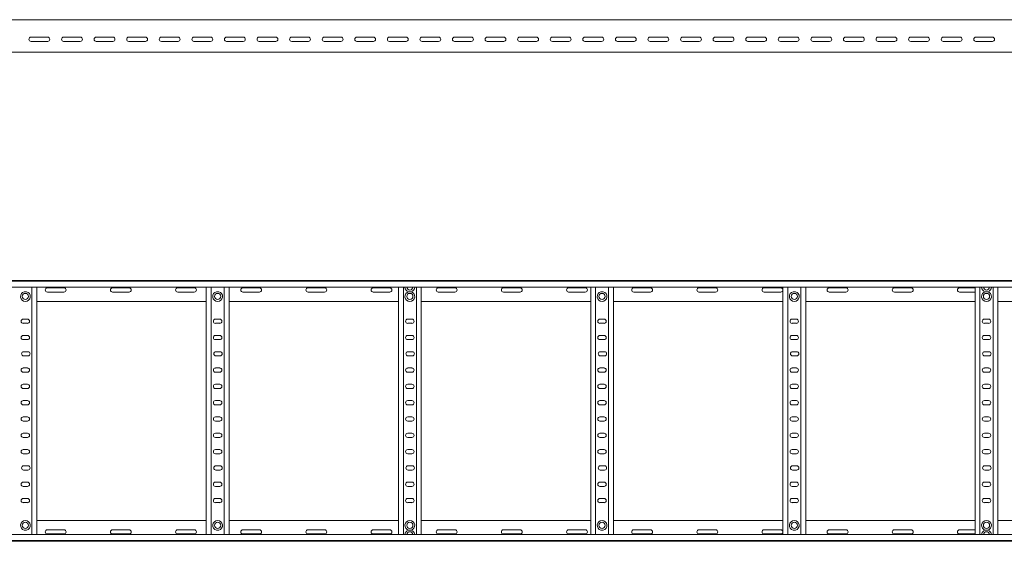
# Model space of a CAD drawing. Header units: millimetres. Extents: x -838 to 7025, y -6768 to -251.
# Tile 9 of 18: x 2325 to 3836, y -3526 to -2726. Entities that reach past the tile are written whole.
import ezdxf

# ---------------------------------------------------------------- set-up
doc = ezdxf.new("R2010")
doc.units = ezdxf.units.MM

msp = doc.modelspace()

# ---------------------------------------------------------------- linework, layer by layer
at = {"color": 7, "linetype": 'Continuous', "lineweight": 15}
for p, q in [((6930.3, -2726.4), (983.3, -2726.4)), ((2342.5, -2753.2), (2368, -2753.2)), ((2368, -2759.7), (2342.5, -2759.7)), ((2392.5, -2753.2), (2418, -2753.2)), ((2418, -2759.7), (2392.5, -2759.7)), ((2442.5, -2753.2), (2468, -2753.2)), ((2468, -2759.7), (2442.5, -2759.7)), ((2492.5, -2753.2), (2518, -2753.2)), ((2518, -2759.7), (2492.5, -2759.7)), ((2542.5, -2753.2), (2568, -2753.2)), ((2568, -2759.7), (2542.5, -2759.7)), ((2592.5, -2753.2), (2618, -2753.2)), ((2618, -2759.7), (2592.5, -2759.7)), ((2642.5, -2753.2), (2668, -2753.2)), ((2668, -2759.7), (2642.5, -2759.7)), ((2692.5, -2753.2), (2718, -2753.2)), ((2718, -2759.7), (2692.5, -2759.7)), ((2742.5, -2753.2), (2768, -2753.2)), ((2768, -2759.7), (2742.5, -2759.7)), ((2792.5, -2753.2), (2818, -2753.2)), ((2818, -2759.7), (2792.5, -2759.7)), ((2842.5, -2753.2), (2868, -2753.2)), ((2868, -2759.7), (2842.5, -2759.7)), ((2892.5, -2753.2), (2918, -2753.2)), ((2918, -2759.7), (2892.5, -2759.7)), ((2942.5, -2753.2), (2968, -2753.2)), ((2968, -2759.7), (2942.5, -2759.7)), ((2992.5, -2753.2), (3018, -2753.2)), ((3018, -2759.7), (2992.5, -2759.7)), ((3042.5, -2753.2), (3068, -2753.2)), ((3068, -2759.7), (3042.5, -2759.7)), ((3092.5, -2753.2), (3118, -2753.2)), ((3118, -2759.7), (3092.5, -2759.7)), ((3142.5, -2753.2), (3168, -2753.2)), ((3168, -2759.7), (3142.5, -2759.7)), ((3192.5, -2753.2), (3218, -2753.2)), ((3218, -2759.7), (3192.5, -2759.7)), ((3242.5, -2753.2), (3268, -2753.2)), ((3268, -2759.7), (3242.5, -2759.7)), ((3292.5, -2753.2), (3318, -2753.2)), ((3318, -2759.7), (3292.5, -2759.7)), ((3342.5, -2753.2), (3368, -2753.2)), ((3368, -2759.7), (3342.5, -2759.7)), ((3392.5, -2753.2), (3418, -2753.2)), ((3418, -2759.7), (3392.5, -2759.7)), ((3442.5, -2753.2), (3468, -2753.2)), ((3468, -2759.7), (3442.5, -2759.7)), ((3492.5, -2753.2), (3518, -2753.2)), ((3518, -2759.7), (3492.5, -2759.7)), ((3542.5, -2753.2), (3568, -2753.2)), ((3568, -2759.7), (3542.5, -2759.7)), ((3592.5, -2753.2), (3618, -2753.2)), ((3618, -2759.7), (3592.5, -2759.7)), ((3642.5, -2753.2), (3668, -2753.2)), ((3668, -2759.7), (3642.5, -2759.7)), ((3692.5, -2753.2), (3718, -2753.2)), ((3718, -2759.7), (3692.5, -2759.7)), ((3742.5, -2753.2), (3768, -2753.2)), ((3768, -2759.7), (3742.5, -2759.7)), ((3792.5, -2753.2), (3818, -2753.2)), ((3818, -2759.7), (3792.5, -2759.7)), ((983.3, -2776.4), (6930.3, -2776.4)), ((983.2, -3126.3), (6930.3, -3126.3)), ((6930.3, -3127.4), (983.3, -3127.4)), ((983.3, -3136.5), (6930.3, -3136.5)), ((2343.8, -3516.1), (2343.8, -3136.5)), ((2351.3, -3516.1), (2351.3, -3136.5)), ((2393, -3137.5), (2367.5, -3137.5)), ((2493, -3137.5), (2467.5, -3137.5)), ((2593, -3137.5), (2567.5, -3137.5)), ((2611.3, -3516.1), (2611.3, -3136.5)), ((2618.8, -3516.1), (2618.8, -3136.5)), ((2638.8, -3516.1), (2638.8, -3136.5)), ((2646.3, -3516.1), (2646.3, -3136.5)), ((2693, -3137.5), (2667.5, -3137.5)), ((2793, -3137.5), (2767.5, -3137.5)), ((2893, -3137.5), (2867.5, -3137.5)), ((2906.3, -3516.1), (2906.3, -3136.5)), ((2913.8, -3516.1), (2913.8, -3136.5)), ((2933.8, -3516.1), (2933.8, -3136.5)), ((2941.3, -3516.1), (2941.3, -3136.5)), ((2993, -3137.5), (2967.5, -3137.5)), ((3093, -3137.5), (3067.5, -3137.5)), ((3193, -3137.5), (3167.5, -3137.5)), ((3201.3, -3516.1), (3201.3, -3136.5)), ((3208.8, -3516.1), (3208.8, -3136.5)), ((3228.8, -3516.1), (3228.8, -3136.5)), ((3236.3, -3516.1), (3236.3, -3136.5)), ((3293, -3137.5), (3267.5, -3137.5)), ((3393, -3137.5), (3367.5, -3137.5)), ((3493, -3137.5), (3467.5, -3137.5)), ((3496.3, -3516.1), (3496.3, -3136.5)), ((3503.8, -3516.1), (3503.8, -3136.5)), ((3523.8, -3516.1), (3523.8, -3136.5)), ((3531.3, -3516.1), (3531.3, -3136.5)), ((3593, -3137.5), (3567.5, -3137.5)), ((3693, -3137.5), (3667.5, -3137.5)), ((3791.3, -3137.5), (3767.5, -3137.5)), ((3791.3, -3516.1), (3791.3, -3136.5)), ((3798.8, -3516.1), (3798.8, -3136.5)), ((3818.8, -3516.1), (3818.8, -3136.5)), ((3826.3, -3516.1), (3826.3, -3136.5)), ((2335.5, -3143.5), (2332, -3143.5)), ((2367.5, -3144), (2393, -3144)), ((2467.5, -3144), (2493, -3144)), ((2567.5, -3144), (2593, -3144)), ((2630.5, -3143.5), (2627, -3143.5)), ((2667.5, -3144), (2693, -3144)), ((2767.5, -3144), (2793, -3144)), ((2867.5, -3144), (2893, -3144)), ((2922, -3143.5), (2925.5, -3143.5)), ((2967.5, -3144), (2993, -3144)), ((3067.5, -3144), (3093, -3144)), ((3167.5, -3144), (3193, -3144)), ((3220.5, -3143.5), (3217, -3143.5)), ((3267.5, -3144), (3293, -3144)), ((3367.5, -3144), (3393, -3144)), ((3467.5, -3144), (3493, -3144)), ((3515.5, -3143.5), (3512, -3143.5)), ((3567.5, -3144), (3593, -3144)), ((3667.5, -3144), (3693, -3144)), ((3767.5, -3144), (3791.3, -3144)), ((3807, -3143.5), (3810.5, -3143.5)), ((2351.3, -3158.3), (2611.3, -3158.3)), ((2646.3, -3158.3), (2906.3, -3158.3)), ((2941.3, -3158.3), (3201.3, -3158.3)), ((3236.3, -3158.3), (3496.3, -3158.3)), ((3531.3, -3158.3), (3791.3, -3158.3)), ((3826.3, -3158.3), (4086.3, -3158.3)), ((2337, -3185.5), (2330.5, -3185.5)), ((2632, -3185.5), (2625.5, -3185.5)), ((2927, -3185.5), (2920.5, -3185.5)), ((3222, -3185.5), (3215.5, -3185.5)), ((3517, -3185.5), (3510.5, -3185.5)), ((3812, -3185.5), (3805.5, -3185.5)), ((2330.5, -3192), (2337, -3192)), ((2625.5, -3192), (2632, -3192)), ((2920.5, -3192), (2927, -3192)), ((3215.5, -3192), (3222, -3192)), ((3510.5, -3192), (3517, -3192)), ((3805.5, -3192), (3812, -3192)), ((2337, -3210.5), (2330.5, -3210.5)), ((2330.5, -3217), (2337, -3217)), ((2632, -3210.5), (2625.5, -3210.5)), ((2625.5, -3217), (2632, -3217)), ((2927, -3210.5), (2920.5, -3210.5)), ((2920.5, -3217), (2927, -3217)), ((3222, -3210.5), (3215.5, -3210.5)), ((3215.5, -3217), (3222, -3217)), ((3517, -3210.5), (3510.5, -3210.5)), ((3510.5, -3217), (3517, -3217)), ((3812, -3210.5), (3805.5, -3210.5)), ((3805.5, -3217), (3812, -3217)), ((2337.6, -3235.5), (2331.1, -3235.5)), ((2331.1, -3242), (2337.6, -3242)), ((2632.6, -3235.5), (2626.1, -3235.5)), ((2626.1, -3242), (2632.6, -3242)), ((2927.6, -3235.5), (2921.1, -3235.5)), ((2921.1, -3242), (2927.6, -3242)), ((3222.6, -3235.5), (3216.1, -3235.5)), ((3216.1, -3242), (3222.6, -3242)), ((3517.6, -3235.5), (3511.1, -3235.5)), ((3511.1, -3242), (3517.6, -3242)), ((3812.6, -3235.5), (3806.1, -3235.5)), ((3806.1, -3242), (3812.6, -3242)), ((2337, -3260.5), (2330.5, -3260.5)), ((2632, -3260.5), (2625.5, -3260.5)), ((2927, -3260.5), (2920.5, -3260.5)), ((3222, -3260.5), (3215.5, -3260.5)), ((3517, -3260.5), (3510.5, -3260.5)), ((3812, -3260.5), (3805.5, -3260.5)), ((2330.5, -3267), (2337, -3267)), ((2625.5, -3267), (2632, -3267)), ((2920.5, -3267), (2927, -3267)), ((3215.5, -3267), (3222, -3267)), ((3510.5, -3267), (3517, -3267)), ((3805.5, -3267), (3812, -3267)), ((2337, -3285.5), (2330.5, -3285.5)), ((2330.5, -3292), (2337, -3292)), ((2632, -3285.5), (2625.5, -3285.5)), ((2625.5, -3292), (2632, -3292)), ((2927, -3285.5), (2920.5, -3285.5)), ((2920.5, -3292), (2927, -3292)), ((3222, -3285.5), (3215.5, -3285.5)), ((3215.5, -3292), (3222, -3292)), ((3517, -3285.5), (3510.5, -3285.5)), ((3510.5, -3292), (3517, -3292)), ((3812, -3285.5), (3805.5, -3285.5)), ((3805.5, -3292), (3812, -3292)), ((2337, -3310.5), (2330.5, -3310.5)), ((2330.5, -3317), (2337, -3317)), ((2632, -3310.5), (2625.5, -3310.5)), ((2625.5, -3317), (2632, -3317)), ((2927, -3310.5), (2920.5, -3310.5)), ((2920.5, -3317), (2927, -3317)), ((3222, -3310.5), (3215.5, -3310.5)), ((3215.5, -3317), (3222, -3317)), ((3517, -3310.5), (3510.5, -3310.5)), ((3510.5, -3317), (3517, -3317)), ((3812, -3310.5), (3805.5, -3310.5)), ((3805.5, -3317), (3812, -3317)), ((2337, -3335.5), (2330.5, -3335.5)), ((2632, -3335.5), (2625.5, -3335.5)), ((2927, -3335.5), (2920.5, -3335.5)), ((3222, -3335.5), (3215.5, -3335.5)), ((3517, -3335.5), (3510.5, -3335.5)), ((3812, -3335.5), (3805.5, -3335.5)), ((2330.5, -3342), (2337, -3342)), ((2625.5, -3342), (2632, -3342)), ((2920.5, -3342), (2927, -3342)), ((3215.5, -3342), (3222, -3342)), ((3510.5, -3342), (3517, -3342)), ((3805.5, -3342), (3812, -3342)), ((2337, -3360.5), (2330.5, -3360.5)), ((2330.5, -3367), (2337, -3367)), ((2632, -3360.5), (2625.5, -3360.5)), ((2625.5, -3367), (2632, -3367)), ((2927, -3360.5), (2920.5, -3360.5)), ((2920.5, -3367), (2927, -3367)), ((3222, -3360.5), (3215.5, -3360.5)), ((3215.5, -3367), (3222, -3367)), ((3517, -3360.5), (3510.5, -3360.5)), ((3510.5, -3367), (3517, -3367)), ((3812, -3360.5), (3805.5, -3360.5)), ((3805.5, -3367), (3812, -3367)), ((2337, -3385.5), (2330.5, -3385.5)), ((2330.5, -3392), (2337, -3392)), ((2632, -3385.5), (2625.5, -3385.5)), ((2625.5, -3392), (2632, -3392)), ((2927, -3385.5), (2920.5, -3385.5)), ((2920.5, -3392), (2927, -3392)), ((3222, -3385.5), (3215.5, -3385.5)), ((3215.5, -3392), (3222, -3392)), ((3517, -3385.5), (3510.5, -3385.5)), ((3510.5, -3392), (3517, -3392)), ((3812, -3385.5), (3805.5, -3385.5)), ((3805.5, -3392), (3812, -3392)), ((2337.6, -3410.5), (2331.1, -3410.5)), ((2632.6, -3410.5), (2626.1, -3410.5)), ((2927.6, -3410.5), (2921.1, -3410.5)), ((3222.6, -3410.5), (3216.1, -3410.5)), ((3517.6, -3410.5), (3511.1, -3410.5)), ((3812.6, -3410.5), (3806.1, -3410.5)), ((2331.1, -3417), (2337.6, -3417)), ((2626.1, -3417), (2632.6, -3417)), ((2921.1, -3417), (2927.6, -3417)), ((3216.1, -3417), (3222.6, -3417)), ((3511.1, -3417), (3517.6, -3417)), ((3806.1, -3417), (3812.6, -3417)), ((2337, -3435.5), (2330.5, -3435.5)), ((2330.5, -3442), (2337, -3442)), ((2632, -3435.5), (2625.5, -3435.5)), ((2625.5, -3442), (2632, -3442)), ((2927, -3435.5), (2920.5, -3435.5)), ((2920.5, -3442), (2927, -3442)), ((3222, -3435.5), (3215.5, -3435.5)), ((3215.5, -3442), (3222, -3442)), ((3517, -3435.5), (3510.5, -3435.5)), ((3510.5, -3442), (3517, -3442)), ((3812, -3435.5), (3805.5, -3435.5)), ((3805.5, -3442), (3812, -3442)), ((2337, -3460.5), (2330.5, -3460.5)), ((2330.5, -3467), (2337, -3467)), ((2632, -3460.5), (2625.5, -3460.5)), ((2625.5, -3467), (2632, -3467)), ((2927, -3460.5), (2920.5, -3460.5)), ((2920.5, -3467), (2927, -3467)), ((3222, -3460.5), (3215.5, -3460.5)), ((3215.5, -3467), (3222, -3467)), ((3517, -3460.5), (3510.5, -3460.5)), ((3510.5, -3467), (3517, -3467)), ((3812, -3460.5), (3805.5, -3460.5)), ((3805.5, -3467), (3812, -3467)), ((2351.3, -3494.3), (2611.3, -3494.3)), ((2646.3, -3494.3), (2906.3, -3494.3)), ((2941.3, -3494.3), (3201.3, -3494.3)), ((3236.3, -3494.3), (3496.3, -3494.3)), ((3531.3, -3494.3), (3791.3, -3494.3)), ((3826.3, -3494.3), (4086.3, -3494.3)), ((6930.3, -3516.1), (983.3, -3516.1)), ((2332, -3509.1), (2335.5, -3509.1)), ((2367.5, -3508.5), (2393, -3508.5)), ((2393, -3515), (2367.5, -3515)), ((2467.5, -3508.5), (2493, -3508.5)), ((2493, -3515), (2467.5, -3515)), ((2567.5, -3508.5), (2593, -3508.5)), ((2593, -3515), (2567.5, -3515)), ((2627, -3509.1), (2630.5, -3509.1)), ((2667.5, -3508.5), (2693, -3508.5)), ((2693, -3515), (2667.5, -3515)), ((2767.5, -3508.5), (2793, -3508.5)), ((2793, -3515), (2767.5, -3515)), ((2867.5, -3508.5), (2893, -3508.5)), ((2893, -3515), (2867.5, -3515)), ((2925.5, -3509.1), (2922, -3509.1)), ((2967.5, -3508.5), (2993, -3508.5)), ((2993, -3515), (2967.5, -3515)), ((3067.5, -3508.5), (3093, -3508.5)), ((3093, -3515), (3067.5, -3515)), ((3167.5, -3508.5), (3193, -3508.5)), ((3193, -3515), (3167.5, -3515)), ((3217, -3509.1), (3220.5, -3509.1)), ((3267.5, -3508.5), (3293, -3508.5)), ((3293, -3515), (3267.5, -3515)), ((3367.5, -3508.5), (3393, -3508.5)), ((3393, -3515), (3367.5, -3515)), ((3467.5, -3508.5), (3493, -3508.5)), ((3493, -3515), (3467.5, -3515)), ((3512, -3509.1), (3515.5, -3509.1)), ((3567.5, -3508.5), (3593, -3508.5)), ((3593, -3515), (3567.5, -3515)), ((3667.5, -3508.5), (3693, -3508.5)), ((3693, -3515), (3667.5, -3515)), ((3767.5, -3508.5), (3791.3, -3508.5)), ((3791.3, -3515), (3767.5, -3515)), ((3810.5, -3509.1), (3807, -3509.1)), ((983.2, -3526.3), (6930.3, -3526.3)), ((983.3, -3525.2), (6930.3, -3525.2))]:
    msp.add_line(p, q, dxfattribs=at)
for centre in [(2333.8, -3150.8), (2628.8, -3150.8), (2923.8, -3150.8), (3218.8, -3150.8), (3513.8, -3150.8), (3808.8, -3150.8), (2333.8, -3501.8), (2628.8, -3501.8), (2923.8, -3501.8), (3218.8, -3501.8), (3513.8, -3501.8), (3808.8, -3501.8)]:
    msp.add_circle(centre, 4.75, dxfattribs=at)
for centre, radius, start, end in [((2342.5, -2756.4), 3.25, 90, 270), ((2368, -2756.4), 3.25, 270, 90), ((2392.5, -2756.4), 3.25, 90, 270), ((2418, -2756.4), 3.25, 270, 90), ((2442.5, -2756.4), 3.25, 90, 270), ((2468, -2756.4), 3.25, 270, 90), ((2492.5, -2756.4), 3.25, 90, 270), ((2518, -2756.4), 3.25, 270, 90), ((2542.5, -2756.4), 3.25, 90, 270), ((2568, -2756.4), 3.25, 270, 90), ((2592.5, -2756.4), 3.25, 90, 270), ((2618, -2756.4), 3.25, 270, 90), ((2642.5, -2756.4), 3.25, 90, 270), ((2668, -2756.4), 3.25, 270, 90), ((2692.5, -2756.4), 3.25, 90, 270), ((2718, -2756.4), 3.25, 270, 90), ((2742.5, -2756.4), 3.25, 90, 270), ((2768, -2756.4), 3.25, 270, 90), ((2792.5, -2756.4), 3.25, 90, 270), ((2818, -2756.4), 3.25, 270, 90), ((2842.5, -2756.4), 3.25, 90, 270), ((2868, -2756.4), 3.25, 270, 90), ((2892.5, -2756.4), 3.25, 90, 270), ((2918, -2756.4), 3.25, 270, 90), ((2942.5, -2756.4), 3.25, 90, 270), ((2968, -2756.4), 3.25, 270, 90), ((2992.5, -2756.4), 3.25, 90, 270), ((3018, -2756.4), 3.25, 270, 90), ((3042.5, -2756.4), 3.25, 90, 270), ((3068, -2756.4), 3.25, 270, 90), ((3092.5, -2756.4), 3.25, 90, 270), ((3118, -2756.4), 3.25, 270, 90), ((3142.5, -2756.4), 3.25, 90, 270), ((3168, -2756.4), 3.25, 270, 90), ((3192.5, -2756.4), 3.25, 90, 270), ((3218, -2756.4), 3.25, 270, 90), ((3242.5, -2756.4), 3.25, 90, 270), ((3268, -2756.4), 3.25, 270, 90), ((3292.5, -2756.4), 3.25, 90, 270), ((3318, -2756.4), 3.25, 270, 90), ((3342.5, -2756.4), 3.25, 90, 270), ((3368, -2756.4), 3.25, 270, 90), ((3392.5, -2756.4), 3.25, 90, 270), ((3418, -2756.4), 3.25, 270, 90), ((3442.5, -2756.4), 3.25, 90, 270), ((3468, -2756.4), 3.25, 270, 90), ((3492.5, -2756.4), 3.25, 90, 270), ((3518, -2756.4), 3.25, 270, 90), ((3542.5, -2756.4), 3.25, 90, 270), ((3568, -2756.4), 3.25, 270, 90), ((3592.5, -2756.4), 3.25, 90, 270), ((3618, -2756.4), 3.25, 270, 90), ((3642.5, -2756.4), 3.25, 90, 270), ((3668, -2756.4), 3.25, 270, 90), ((3692.5, -2756.4), 3.25, 90, 270), ((3718, -2756.4), 3.25, 270, 90), ((3742.5, -2756.4), 3.25, 90, 270), ((3768, -2756.4), 3.25, 270, 90), ((3792.5, -2756.4), 3.25, 90, 270), ((3818, -2756.4), 3.25, 270, 90), ((2367.5, -3140.8), 3.25, 90, 270), ((2393, -3140.8), 3.25, 270, 90), ((2467.5, -3140.8), 3.25, 90, 270), ((2493, -3140.8), 3.25, 270, 90), ((2567.5, -3140.8), 3.25, 90, 270), ((2593, -3140.8), 3.25, 270, 90), ((2667.5, -3140.8), 3.25, 90, 270), ((2693, -3140.8), 3.25, 270, 90), ((2767.5, -3140.8), 3.25, 90, 270), ((2793, -3140.8), 3.25, 270, 90), ((2867.5, -3140.8), 3.25, 90, 270), ((2893, -3140.8), 3.25, 270, 90), ((2923.8, -3136.2), 7.5, 182.4836, 256.7385), ((2923.8, -3136.2), 4.75, 183.9233, 356.0767), ((2923.8, -3136.2), 7.5, 283.2615, 357.5164), ((2967.5, -3140.8), 3.25, 90, 270), ((2993, -3140.8), 3.25, 270, 90), ((3067.5, -3140.8), 3.25, 90, 270), ((3093, -3140.8), 3.25, 270, 90), ((3167.5, -3140.8), 3.25, 90, 270), ((3193, -3140.8), 3.25, 270, 90), ((3267.5, -3140.8), 3.25, 90, 270), ((3293, -3140.8), 3.25, 270, 90), ((3367.5, -3140.8), 3.25, 90, 270), ((3393, -3140.8), 3.25, 270, 90), ((3467.5, -3140.8), 3.25, 90, 270), ((3493, -3140.8), 3.25, 270, 90), ((3567.5, -3140.8), 3.25, 90, 270), ((3593, -3140.8), 3.25, 270, 90), ((3667.5, -3140.8), 3.25, 90, 270), ((3693, -3140.8), 3.25, 270, 90), ((3767.5, -3140.8), 3.25, 90, 270), ((3808.8, -3136.2), 7.5, 182.4836, 256.7385), ((3808.8, -3136.2), 4.75, 183.9233, 356.0767), ((3808.8, -3136.2), 7.5, 283.2615, 357.5164), ((2333.8, -3150.8), 7.5, 103.2615, 76.7385), ((2628.8, -3150.8), 7.5, 103.2615, 76.7385), ((2923.8, -3150.8), 7.5, 103.2615, 76.7385), ((3218.8, -3150.8), 7.5, 103.2615, 76.7385), ((3513.8, -3150.8), 7.5, 103.2615, 76.7385), ((3808.8, -3150.8), 7.5, 103.2615, 76.7385), ((2330.5, -3188.8), 3.25, 90, 270), ((2337, -3188.8), 3.25, 270, 90), ((2625.5, -3188.8), 3.25, 90, 270), ((2632, -3188.8), 3.25, 270, 90), ((2920.5, -3188.8), 3.25, 90, 270), ((2927, -3188.8), 3.25, 270, 90), ((3215.5, -3188.8), 3.25, 90, 270), ((3222, -3188.8), 3.25, 270, 90), ((3510.5, -3188.8), 3.25, 90, 270), ((3517, -3188.8), 3.25, 270, 90), ((3805.5, -3188.8), 3.25, 90, 270), ((3812, -3188.8), 3.25, 270, 90), ((2330.5, -3213.8), 3.25, 89.9999, 269.9999), ((2337, -3213.8), 3.25, 269.9999, 89.9999), ((2625.5, -3213.8), 3.25, 89.9999, 269.9999), ((2632, -3213.8), 3.25, 269.9999, 89.9999), ((2920.5, -3213.8), 3.25, 89.9999, 269.9999), ((2927, -3213.8), 3.25, 269.9999, 89.9999), ((3215.5, -3213.8), 3.25, 89.9999, 269.9999), ((3222, -3213.8), 3.25, 269.9999, 89.9999), ((3510.5, -3213.8), 3.25, 89.9999, 269.9999), ((3517, -3213.8), 3.25, 269.9999, 89.9999), ((3805.5, -3213.8), 3.25, 89.9999, 269.9999), ((3812, -3213.8), 3.25, 269.9999, 89.9999), ((2331.1, -3238.8), 3.25, 90, 270), ((2337.6, -3238.8), 3.25, 270, 90), ((2626.1, -3238.8), 3.25, 90, 270), ((2632.6, -3238.8), 3.25, 270, 90), ((2921.1, -3238.8), 3.25, 90, 270), ((2927.6, -3238.8), 3.25, 270, 90), ((3216.1, -3238.8), 3.25, 90, 270), ((3222.6, -3238.8), 3.25, 270, 90), ((3511.1, -3238.8), 3.25, 90, 270), ((3517.6, -3238.8), 3.25, 270, 90), ((3806.1, -3238.8), 3.25, 90, 270), ((3812.6, -3238.8), 3.25, 270, 90), ((2330.5, -3263.8), 3.25, 90.0001, 270.0001), ((2337, -3263.8), 3.25, 270.0001, 90.0001), ((2625.5, -3263.8), 3.25, 90.0001, 270.0001), ((2632, -3263.8), 3.25, 270.0001, 90.0001), ((2920.5, -3263.8), 3.25, 90.0001, 270.0001), ((2927, -3263.8), 3.25, 270.0001, 90.0001), ((3215.5, -3263.8), 3.25, 90.0001, 270.0001), ((3222, -3263.8), 3.25, 270.0001, 90.0001), ((3510.5, -3263.8), 3.25, 90.0001, 270.0001), ((3517, -3263.8), 3.25, 270.0001, 90.0001), ((3805.5, -3263.8), 3.25, 90.0001, 270.0001), ((3812, -3263.8), 3.25, 270.0001, 90.0001), ((2330.5, -3288.8), 3.25, 90, 270), ((2337, -3288.8), 3.25, 270, 90), ((2625.5, -3288.8), 3.25, 90, 270), ((2632, -3288.8), 3.25, 270, 90), ((2920.5, -3288.8), 3.25, 90, 270), ((2927, -3288.8), 3.25, 270, 90), ((3215.5, -3288.8), 3.25, 90, 270), ((3222, -3288.8), 3.25, 270, 90), ((3510.5, -3288.8), 3.25, 90, 270), ((3517, -3288.8), 3.25, 270, 90), ((3805.5, -3288.8), 3.25, 90, 270), ((3812, -3288.8), 3.25, 270, 90), ((2330.5, -3313.8), 3.25, 89.9999, 269.9999), ((2337, -3313.8), 3.25, 269.9999, 89.9999), ((2625.5, -3313.8), 3.25, 89.9999, 269.9999), ((2632, -3313.8), 3.25, 269.9999, 89.9999), ((2920.5, -3313.8), 3.25, 89.9999, 269.9999), ((2927, -3313.8), 3.25, 269.9999, 89.9999), ((3215.5, -3313.8), 3.25, 89.9999, 269.9999), ((3222, -3313.8), 3.25, 269.9999, 89.9999), ((3510.5, -3313.8), 3.25, 89.9999, 269.9999), ((3517, -3313.8), 3.25, 269.9999, 89.9999), ((3805.5, -3313.8), 3.25, 89.9999, 269.9999), ((3812, -3313.8), 3.25, 269.9999, 89.9999), ((2330.5, -3338.8), 3.25, 90.0001, 270.0001), ((2337, -3338.8), 3.25, 270.0001, 90.0001), ((2625.5, -3338.8), 3.25, 90.0001, 270.0001), ((2632, -3338.8), 3.25, 270.0001, 90.0001), ((2920.5, -3338.8), 3.25, 90.0001, 270.0001), ((2927, -3338.8), 3.25, 270.0001, 90.0001), ((3215.5, -3338.8), 3.25, 90.0001, 270.0001), ((3222, -3338.8), 3.25, 270.0001, 90.0001), ((3510.5, -3338.8), 3.25, 90.0001, 270.0001), ((3517, -3338.8), 3.25, 270.0001, 90.0001), ((3805.5, -3338.8), 3.25, 90.0001, 270.0001), ((3812, -3338.8), 3.25, 270.0001, 90.0001), ((2330.5, -3363.8), 3.25, 90, 270), ((2337, -3363.8), 3.25, 270, 90), ((2625.5, -3363.8), 3.25, 90, 270), ((2632, -3363.8), 3.25, 270, 90), ((2920.5, -3363.8), 3.25, 90, 270), ((2927, -3363.8), 3.25, 270, 90), ((3215.5, -3363.8), 3.25, 90, 270), ((3222, -3363.8), 3.25, 270, 90), ((3510.5, -3363.8), 3.25, 90, 270), ((3517, -3363.8), 3.25, 270, 90), ((3805.5, -3363.8), 3.25, 90, 270), ((3812, -3363.8), 3.25, 270, 90), ((2330.5, -3388.8), 3.25, 89.9999, 269.9999), ((2337, -3388.8), 3.25, 269.9999, 89.9999), ((2625.5, -3388.8), 3.25, 89.9999, 269.9999), ((2632, -3388.8), 3.25, 269.9999, 89.9999), ((2920.5, -3388.8), 3.25, 89.9999, 269.9999), ((2927, -3388.8), 3.25, 269.9999, 89.9999), ((3215.5, -3388.8), 3.25, 89.9999, 269.9999), ((3222, -3388.8), 3.25, 269.9999, 89.9999), ((3510.5, -3388.8), 3.25, 89.9999, 269.9999), ((3517, -3388.8), 3.25, 269.9999, 89.9999), ((3805.5, -3388.8), 3.25, 89.9999, 269.9999), ((3812, -3388.8), 3.25, 269.9999, 89.9999), ((2331.1, -3413.8), 3.25, 90, 270), ((2337.6, -3413.8), 3.25, 270, 90), ((2626.1, -3413.8), 3.25, 90, 270), ((2632.6, -3413.8), 3.25, 270, 90), ((2921.1, -3413.8), 3.25, 90, 270), ((2927.6, -3413.8), 3.25, 270, 90), ((3216.1, -3413.8), 3.25, 90, 270), ((3222.6, -3413.8), 3.25, 270, 90), ((3511.1, -3413.8), 3.25, 90, 270), ((3517.6, -3413.8), 3.25, 270, 90), ((3806.1, -3413.8), 3.25, 90, 270), ((3812.6, -3413.8), 3.25, 270, 90), ((2330.5, -3438.8), 3.25, 90.0001, 270.0001), ((2337, -3438.8), 3.25, 270.0001, 90.0001), ((2625.5, -3438.8), 3.25, 90.0001, 270.0001), ((2632, -3438.8), 3.25, 270.0001, 90.0001), ((2920.5, -3438.8), 3.25, 90.0001, 270.0001), ((2927, -3438.8), 3.25, 270.0001, 90.0001), ((3215.5, -3438.8), 3.25, 90.0001, 270.0001), ((3222, -3438.8), 3.25, 270.0001, 90.0001), ((3510.5, -3438.8), 3.25, 90.0001, 270.0001), ((3517, -3438.8), 3.25, 270.0001, 90.0001), ((3805.5, -3438.8), 3.25, 90.0001, 270.0001), ((3812, -3438.8), 3.25, 270.0001, 90.0001), ((2330.5, -3463.8), 3.25, 90, 270), ((2337, -3463.8), 3.25, 270, 90), ((2625.5, -3463.8), 3.25, 90, 270), ((2632, -3463.8), 3.25, 270, 90), ((2920.5, -3463.8), 3.25, 90, 270), ((2927, -3463.8), 3.25, 270, 90), ((3215.5, -3463.8), 3.25, 90, 270), ((3222, -3463.8), 3.25, 270, 90), ((3510.5, -3463.8), 3.25, 90, 270), ((3517, -3463.8), 3.25, 270, 90), ((3805.5, -3463.8), 3.25, 90, 270), ((3812, -3463.8), 3.25, 270, 90), ((2333.8, -3501.8), 7.5, 283.2615, 256.7385), ((2628.8, -3501.8), 7.5, 283.2615, 256.7385), ((2923.8, -3501.8), 7.5, 283.2615, 256.7385), ((3218.8, -3501.8), 7.5, 283.2615, 256.7385), ((3513.8, -3501.8), 7.5, 283.2615, 256.7385), ((3808.8, -3501.8), 7.5, 283.2615, 256.7385), ((2367.5, -3511.8), 3.25, 90, 270), ((2393, -3511.8), 3.25, 270, 90), ((2467.5, -3511.8), 3.25, 90, 270), ((2493, -3511.8), 3.25, 270, 90), ((2567.5, -3511.8), 3.25, 90, 270), ((2593, -3511.8), 3.25, 270, 90), ((2667.5, -3511.8), 3.25, 90, 270), ((2693, -3511.8), 3.25, 270, 90), ((2767.5, -3511.8), 3.25, 90, 270), ((2793, -3511.8), 3.25, 270, 90), ((2867.5, -3511.8), 3.25, 90, 270), ((2893, -3511.8), 3.25, 270, 90), ((2923.8, -3516.4), 7.5, 103.2615, 177.5164), ((2923.8, -3516.4), 4.75, 3.9233, 176.0767), ((2923.8, -3516.4), 7.5, 2.4836, 76.7385), ((2967.5, -3511.8), 3.25, 90, 270), ((2993, -3511.8), 3.25, 270, 90), ((3067.5, -3511.8), 3.25, 90, 270), ((3093, -3511.8), 3.25, 270, 90), ((3167.5, -3511.8), 3.25, 90, 270), ((3193, -3511.8), 3.25, 270, 90), ((3267.5, -3511.8), 3.25, 90, 270), ((3293, -3511.8), 3.25, 270, 90), ((3367.5, -3511.8), 3.25, 90, 270), ((3393, -3511.8), 3.25, 270, 90), ((3467.5, -3511.8), 3.25, 90, 270), ((3493, -3511.8), 3.25, 270, 90), ((3567.5, -3511.8), 3.25, 90, 270), ((3593, -3511.8), 3.25, 270, 90), ((3667.5, -3511.8), 3.25, 90, 270), ((3693, -3511.8), 3.25, 270, 90), ((3767.5, -3511.8), 3.25, 90, 270), ((3808.8, -3516.4), 7.5, 103.2615, 177.5164), ((3808.8, -3516.4), 4.75, 3.9233, 176.0767), ((3808.8, -3516.4), 7.5, 2.4836, 76.7385)]:
    msp.add_arc(centre, radius, start, end, dxfattribs=at)

doc.saveas('drawing.dxf')
